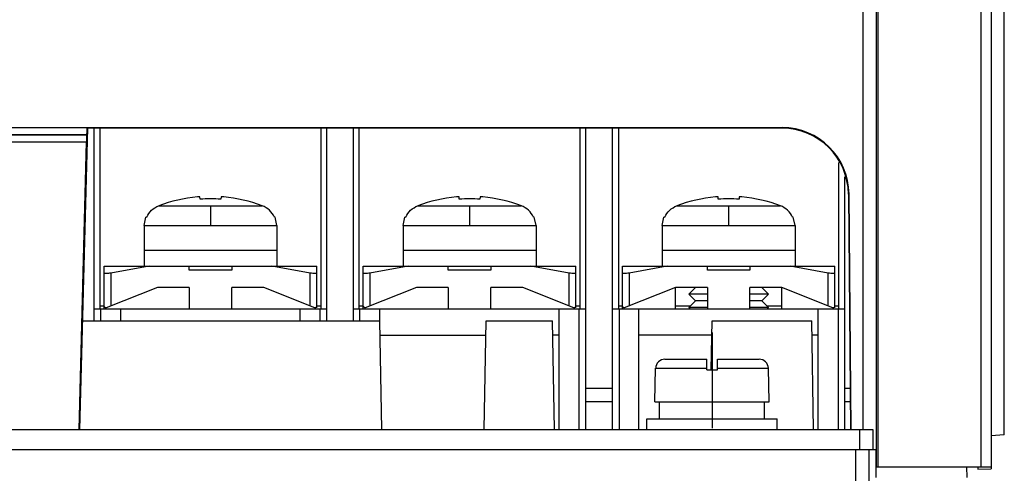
# Model space of a CAD drawing. Header units: millimetres. Extents: x 0 to 1500, y 0 to 1200.
# Tile 8 of 36: x 536 to 610, y 137 to 171. Entities that reach past the tile are written whole.
import ezdxf

# ---------------------------------------------------------------- set-up
doc = ezdxf.new("R2010")
doc.units = ezdxf.units.MM
doc.header["$LTSCALE"] = 82.5
doc.linetypes.add('CENTER', pattern=[0.6, 0.375, -0.075, 0.075, -0.075])
doc.layers.add('002_AXIS', color=7, linetype='CONTINUOUS')
doc.layers.add('00_COMPONENTS', color=7, linetype='CONTINUOUS')

msp = doc.modelspace()

# ---------------------------------------------------------------- linework, layer by layer
at = {"layer": '002_AXIS', "color": 7, "linetype": 'CENTER'}
msp.add_line((587.924, 147.203), (587.924, 140.003), dxfattribs=at)
at = {"layer": '00_COMPONENTS', "color": 7, "linetype": 'CONTINUOUS'}
for p, q in [((608.924, 197.203), (608.924, 136.937)), ((609.924, 139.511), (609.924, 192.611)), ((461.267, 162.647), (593.192, 162.647)), ((540.91, 162.603), (540.316, 139.903)), ((593.192, 162.603), (540.91, 162.603)), ((541.424, 148.103), (541.424, 162.603)), ((541.874, 149.003), (541.874, 162.603)), ((558.474, 162.603), (558.474, 149.003)), ((558.924, 148.103), (558.924, 162.603)), ((560.924, 148.103), (560.924, 162.603)), ((561.374, 149.003), (561.374, 162.603)), ((577.974, 162.603), (577.974, 149.003)), ((578.424, 139.903), (578.424, 162.603)), ((580.424, 139.903), (580.424, 162.603)), ((580.874, 162.603), (580.874, 149.003)), ((522.21, 161.573), (540.838, 161.573)), ((540.276, 139.903), (540.838, 161.573)), ((540.874, 162.139), (540.873, 162.078)), ((597.474, 149.003), (597.474, 160.027)), ((597.924, 139.903), (597.924, 158.941)), ((549.392, 157.257), (549.379, 157.43)), ((550.969, 157.43), (550.957, 157.257)), ((568.892, 157.257), (568.879, 157.43)), ((570.469, 157.43), (570.457, 157.257)), ((588.392, 157.257), (588.379, 157.43)), ((589.969, 157.43), (589.957, 157.257)), ((598.192, 157.646), (598.347, 139.903)), ((598.392, 139.903), (598.237, 157.647)), ((545.174, 155.266), (545.306, 155.903)), ((545.371, 155.903), (545.306, 155.903)), ((555.042, 155.903), (554.977, 155.903)), ((555.174, 155.266), (555.042, 155.903)), ((564.674, 155.266), (564.806, 155.903)), ((564.871, 155.903), (564.806, 155.903)), ((574.542, 155.903), (574.477, 155.903)), ((574.674, 155.266), (574.542, 155.903)), ((584.174, 155.266), (584.306, 155.903)), ((584.371, 155.903), (584.306, 155.903)), ((594.042, 155.903), (593.977, 155.903)), ((594.174, 155.266), (594.042, 155.903)), ((545.174, 155.266), (545.174, 152.203)), ((555.174, 155.266), (555.174, 152.203)), ((564.674, 155.266), (564.674, 152.203)), ((574.674, 155.266), (574.674, 152.203)), ((584.174, 155.266), (584.174, 152.203)), ((594.174, 155.266), (594.174, 152.203)), ((555.174, 153.403), (545.174, 153.403)), ((574.674, 153.403), (564.674, 153.403)), ((594.174, 153.403), (584.174, 153.403)), ((542.174, 152.203), (558.174, 152.203)), ((542.174, 149.003), (542.174, 152.203)), ((545.554, 152.203), (542.674, 151.691)), ((548.574, 151.903), (548.574, 152.203)), ((551.774, 152.203), (551.774, 151.903)), ((557.674, 151.691), (554.794, 152.203)), ((558.174, 149.061), (558.174, 152.203)), ((561.674, 152.203), (577.674, 152.203)), ((561.674, 149.003), (561.674, 152.203)), ((565.054, 152.203), (562.174, 151.691)), ((568.074, 151.903), (568.074, 152.203)), ((571.274, 152.203), (571.274, 151.903)), ((577.174, 151.691), (574.294, 152.203)), ((577.674, 149.061), (577.674, 152.203)), ((581.174, 152.203), (597.174, 152.203)), ((581.174, 149.003), (581.174, 152.203)), ((584.554, 152.203), (581.674, 151.691)), ((587.574, 151.903), (587.574, 152.203)), ((590.774, 152.203), (590.774, 151.903)), ((596.674, 151.691), (593.794, 152.203)), ((597.174, 149.061), (597.174, 152.203)), ((551.774, 151.903), (548.574, 151.903)), ((571.274, 151.903), (568.074, 151.903)), ((590.774, 151.903), (587.574, 151.903)), ((546.174, 150.603), (542.321, 149.061)), ((548.574, 150.603), (546.174, 150.603)), ((548.574, 150.603), (548.574, 149.003)), ((554.174, 150.603), (551.774, 150.603)), ((551.774, 149.003), (551.774, 150.603)), ((558.028, 149.061), (554.174, 150.603)), ((565.674, 150.603), (561.821, 149.061)), ((568.074, 150.603), (565.674, 150.603)), ((568.074, 150.603), (568.074, 149.003)), ((573.674, 150.603), (571.274, 150.603)), ((571.274, 149.003), (571.274, 150.603)), ((577.528, 149.061), (573.674, 150.603)), ((585.174, 150.603), (581.321, 149.061)), ((587.574, 150.603), (585.174, 150.603)), ((585.174, 149.003), (585.174, 150.603)), ((586.649, 150.578), (586.174, 150.103)), ((587.574, 150.603), (587.574, 149.003)), ((593.174, 150.603), (590.774, 150.603)), ((590.774, 149.003), (590.774, 150.603)), ((591.699, 150.578), (592.174, 150.103)), ((597.028, 149.061), (593.174, 150.603)), ((593.174, 149.003), (593.174, 150.603)), ((587.574, 150.103), (586.174, 150.103)), ((586.674, 149.603), (586.174, 150.103)), ((592.174, 150.103), (590.774, 150.103)), ((591.674, 149.603), (592.174, 150.103)), ((541.424, 149.003), (558.924, 149.003)), ((542.174, 149.203), (541.874, 149.203)), ((543.424, 148.103), (543.424, 149.003)), ((556.924, 148.103), (556.924, 149.003)), ((558.474, 149.203), (558.174, 149.203)), ((560.924, 149.003), (578.424, 149.003)), ((561.674, 149.203), (561.374, 149.203)), ((562.924, 148.103), (562.924, 149.003)), ((576.424, 139.903), (576.424, 149.003)), ((577.974, 149.203), (577.674, 149.203)), ((580.424, 149.003), (597.924, 149.003)), ((581.174, 149.203), (580.874, 149.203)), ((582.424, 139.903), (582.424, 149.003)), ((586.274, 149.203), (585.174, 149.203)), ((586.674, 149.603), (586.174, 149.103)), ((587.574, 149.103), (586.174, 149.103)), ((586.274, 149.003), (586.174, 149.103)), ((587.574, 149.603), (586.674, 149.603)), ((591.674, 149.603), (590.774, 149.603)), ((592.174, 149.103), (590.774, 149.103)), ((591.674, 149.603), (592.174, 149.103)), ((593.174, 149.203), (592.074, 149.203)), ((592.074, 149.003), (592.174, 149.103)), ((595.924, 139.903), (595.924, 149.003)), ((597.474, 149.203), (597.174, 149.203)), ((540.53, 148.103), (562.924, 148.103)), ((563.067, 139.903), (562.924, 148.103)), ((570.781, 139.903), (570.924, 148.103)), ((570.924, 148.103), (575.924, 148.103)), ((576.067, 139.903), (575.924, 148.103)), ((587.86, 144.397), (587.924, 148.103)), ((587.924, 148.103), (595.424, 148.103)), ((595.567, 139.903), (595.424, 148.103)), ((562.924, 147.003), (570.905, 147.003)), ((576.424, 147.003), (575.944, 147.003)), ((587.905, 147.003), (582.424, 147.003)), ((595.924, 147.003), (595.444, 147.003)), ((584.381, 145.203), (587.524, 145.203)), ((587.524, 144.403), (587.524, 145.203)), ((588.324, 145.203), (591.467, 145.203)), ((588.324, 144.403), (588.324, 145.203)), ((583.624, 142.003), (583.681, 144.518)), ((587.524, 144.403), (588.324, 144.403)), ((592.224, 142.003), (592.167, 144.518)), ((580.424, 142.003), (578.424, 142.003)), ((583.624, 142.003), (592.224, 142.003)), ((583.982, 140.703), (583.982, 142.003)), ((591.874, 140.703), (591.874, 142.003)), ((598.329, 142.003), (597.924, 142.003)), ((583.024, 140.703), (592.824, 140.703)), ((583.024, 139.903), (583.024, 140.703)), ((592.824, 139.903), (592.824, 140.703)), ((599.024, 139.903), (599.024, 138.403)), ((600.024, 139.903), (600.024, 138.403)), ((609.924, 139.511), (608.924, 139.424)), ((387.605, 138.403), (600.244, 138.403)), ((600.244, 138.403), (600.246, 136.303)), ((600.245, 137.103), (608.924, 137.103)), ((607.124, 136.303), (607.11, 137.103)), ((607.924, 137.103), (607.924, 136.911)), ((607.924, 136.911), (608.924, 136.937))]:
    msp.add_line(p, q, dxfattribs=at)
at = {"layer": '00_COMPONENTS', "color": 9, "linetype": 'CONTINUOUS'}
for p, q in [((608.151, 176.43), (608.151, 137.103)), ((599.309, 139.903), (599.309, 175.211)), ((600.308, 137.103), (600.308, 175.212)), ((600.427, 137.103), (600.427, 175.227)), ((522.174, 162.139), (540.874, 162.139)), ((540.873, 162.078), (522.176, 162.078)), ((546.276, 156.758), (554.073, 156.758)), ((550.174, 156.758), (550.174, 155.266)), ((565.776, 156.758), (573.573, 156.758)), ((569.674, 156.758), (569.674, 155.266)), ((585.276, 156.758), (593.073, 156.758)), ((589.174, 156.758), (589.174, 155.266)), ((545.174, 155.266), (555.174, 155.266)), ((564.674, 155.266), (574.674, 155.266)), ((584.174, 155.266), (594.174, 155.266)), ((542.674, 151.691), (542.674, 149.203)), ((557.674, 149.203), (557.674, 151.691)), ((562.174, 151.691), (562.174, 149.203)), ((577.174, 149.203), (577.174, 151.691)), ((581.674, 151.691), (581.674, 149.203)), ((596.674, 149.203), (596.674, 151.691)), ((541.924, 148.103), (541.924, 149.003)), ((558.424, 148.103), (558.424, 149.003)), ((561.424, 148.103), (561.424, 149.003)), ((577.924, 139.903), (577.924, 149.003)), ((580.924, 149.003), (580.924, 139.903)), ((597.424, 149.003), (597.424, 139.903)), ((583.681, 144.518), (587.524, 144.518)), ((588.324, 144.518), (592.167, 144.518)), ((580.424, 143.003), (578.424, 143.003)), ((598.32, 143.003), (597.924, 143.003)), ((598.754, 120.776), (598.754, 138.403)), ((599.753, 120.768), (599.753, 138.403))]:
    msp.add_line(p, q, dxfattribs=at)
at = {"layer": '00_COMPONENTS', "color": 3, "linetype": 'CONTINUOUS'}
msp.add_line((387.824, 139.903), (600.024, 139.903), dxfattribs=at)
at = {"layer": '00_COMPONENTS', "color": 7, "linetype": 'CONTINUOUS'}
for centre, radius, start, end in [((593.192, 157.603), 5.045, 0.5, 90), ((593.192, 157.603), 5, 0.5, 90), ((550.174, 146.503), 10.971, 95.18449, 110.81545), ((550.174, 143.708), 13.572, 86.69473, 93.30527), ((550.174, 146.503), 10.971, 69.18455, 84.81551), ((569.674, 146.503), 10.971, 95.18449, 110.81545), ((569.674, 143.708), 13.572, 86.69473, 93.30527), ((569.674, 146.503), 10.971, 69.18455, 84.81551), ((589.174, 146.503), 10.971, 95.18449, 110.81545), ((589.174, 143.708), 13.572, 86.69473, 93.30527), ((589.174, 146.503), 10.971, 69.18455, 84.81551), ((584.381, 144.503), 0.7, 90, 178.7), ((591.467, 144.503), 0.7, 1.3, 90)]:
    msp.add_arc(centre, radius, start, end, dxfattribs=at)
for centre, start_param, end_param in [((540.861, 162.139), -1.570111, -0.025494), ((540.859, 162.078), -3.123454, -1.570111)]:
    msp.add_ellipse(centre, major_axis=(0.013, 0.5), ratio=0.026405, start_param=start_param, end_param=end_param, dxfattribs=at)
for points in [[(549.276, 157.435), (549.245, 157.434), (549.214, 157.432), (549.183, 157.429)], [(568.776, 157.435), (568.745, 157.434), (568.714, 157.432), (568.683, 157.429)], [(588.276, 157.435), (588.245, 157.434), (588.214, 157.432), (588.183, 157.429)], [(542.192, 149.15), (542.181, 149.166), (542.174, 149.184), (542.174, 149.203)], [(558.107, 149.102), (558.082, 149.085), (558.055, 149.072), (558.028, 149.061)], [(561.692, 149.15), (561.681, 149.166), (561.674, 149.184), (561.674, 149.203)], [(577.607, 149.102), (577.582, 149.085), (577.555, 149.072), (577.528, 149.061)], [(581.192, 149.15), (581.181, 149.166), (581.174, 149.184), (581.174, 149.203)], [(597.107, 149.102), (597.082, 149.085), (597.055, 149.072), (597.028, 149.061)]]:
    msp.add_open_spline(points, degree=3, dxfattribs=at)
for points, knots in [([(549.379, 157.43), (549.37, 157.437), (549.332, 157.434), (549.299, 157.436), (549.276, 157.435)], [0, 0, 0, 0, 0.321117, 1, 1, 1, 1]), ([(551.166, 157.429), (551.122, 157.433), (551.06, 157.43), (550.987, 157.443), (550.969, 157.43)], [0, 0, 0, 0, 0.671086, 1, 1, 1, 1]), ([(568.879, 157.43), (568.87, 157.437), (568.832, 157.434), (568.799, 157.436), (568.776, 157.435)], [0, 0, 0, 0, 0.321117, 1, 1, 1, 1]), ([(570.666, 157.429), (570.622, 157.433), (570.56, 157.43), (570.487, 157.443), (570.469, 157.43)], [0, 0, 0, 0, 0.671086, 1, 1, 1, 1]), ([(588.379, 157.43), (588.37, 157.437), (588.332, 157.434), (588.299, 157.436), (588.276, 157.435)], [0, 0, 0, 0, 0.321117, 1, 1, 1, 1]), ([(590.166, 157.429), (590.122, 157.433), (590.06, 157.43), (589.987, 157.443), (589.969, 157.43)], [0, 0, 0, 0, 0.671086, 1, 1, 1, 1]), ([(545.371, 155.903), (545.457, 156.096), (545.708, 156.453), (546.078, 156.683), (546.276, 156.758)], [0, 0, 0, 0, 0.499948, 1, 1, 1, 1]), ([(554.977, 155.903), (554.892, 156.096), (554.641, 156.453), (554.271, 156.683), (554.073, 156.758)], [0, 0, 0, 0, 0.499947, 1, 1, 1, 1]), ([(564.871, 155.903), (564.957, 156.096), (565.208, 156.453), (565.578, 156.683), (565.776, 156.758)], [0, 0, 0, 0, 0.499948, 1, 1, 1, 1]), ([(574.477, 155.903), (574.392, 156.096), (574.141, 156.453), (573.771, 156.683), (573.573, 156.758)], [0, 0, 0, 0, 0.499947, 1, 1, 1, 1]), ([(584.371, 155.903), (584.457, 156.096), (584.708, 156.453), (585.078, 156.683), (585.276, 156.758)], [0, 0, 0, 0, 0.499948, 1, 1, 1, 1]), ([(593.977, 155.903), (593.892, 156.096), (593.641, 156.453), (593.271, 156.683), (593.073, 156.758)], [0, 0, 0, 0, 0.499947, 1, 1, 1, 1]), ([(542.674, 151.691), (542.611, 151.68), (542.495, 151.662), (542.334, 151.654), (542.241, 151.653), (542.174, 151.676), (542.174, 151.691)], [0, 0, 0, 0, 0.376441, 0.695728, 0.909012, 1, 1, 1, 1]), ([(558.174, 151.691), (558.174, 151.676), (558.108, 151.653), (558.014, 151.654), (557.853, 151.662), (557.737, 151.68), (557.674, 151.691)], [0, 0, 0, 0, 0.090989, 0.3043, 0.623595, 1, 1, 1, 1]), ([(562.174, 151.691), (562.111, 151.68), (561.995, 151.662), (561.834, 151.654), (561.741, 151.653), (561.674, 151.676), (561.674, 151.691)], [0, 0, 0, 0, 0.376441, 0.695728, 0.909012, 1, 1, 1, 1]), ([(577.674, 151.691), (577.674, 151.676), (577.608, 151.653), (577.514, 151.654), (577.353, 151.662), (577.237, 151.68), (577.174, 151.691)], [0, 0, 0, 0, 0.090989, 0.3043, 0.623595, 1, 1, 1, 1]), ([(581.674, 151.691), (581.611, 151.68), (581.495, 151.662), (581.334, 151.654), (581.241, 151.653), (581.174, 151.676), (581.174, 151.691)], [0, 0, 0, 0, 0.376441, 0.695728, 0.909012, 1, 1, 1, 1]), ([(597.174, 151.691), (597.174, 151.676), (597.108, 151.653), (597.014, 151.654), (596.853, 151.662), (596.737, 151.68), (596.674, 151.691)], [0, 0, 0, 0, 0.090989, 0.3043, 0.623595, 1, 1, 1, 1]), ([(542.321, 149.061), (542.306, 149.067), (542.258, 149.089), (542.212, 149.12), (542.192, 149.15)], [0, 0, 0, 0, 0.302093, 1, 1, 1, 1]), ([(558.174, 149.203), (558.174, 149.194), (558.167, 149.152), (558.134, 149.121), (558.107, 149.102)], [0, 0, 0, 0, 0.212837, 1, 1, 1, 1]), ([(561.821, 149.061), (561.806, 149.067), (561.758, 149.089), (561.712, 149.12), (561.692, 149.15)], [0, 0, 0, 0, 0.302093, 1, 1, 1, 1]), ([(577.674, 149.203), (577.674, 149.194), (577.667, 149.152), (577.634, 149.121), (577.607, 149.102)], [0, 0, 0, 0, 0.212837, 1, 1, 1, 1]), ([(581.321, 149.061), (581.306, 149.067), (581.258, 149.089), (581.212, 149.12), (581.192, 149.15)], [0, 0, 0, 0, 0.302093, 1, 1, 1, 1]), ([(597.174, 149.203), (597.174, 149.194), (597.167, 149.152), (597.134, 149.121), (597.107, 149.102)], [0, 0, 0, 0, 0.212837, 1, 1, 1, 1])]:
    msp.add_open_spline(points, degree=3, knots=knots, dxfattribs=at)

doc.saveas('drawing.dxf')
